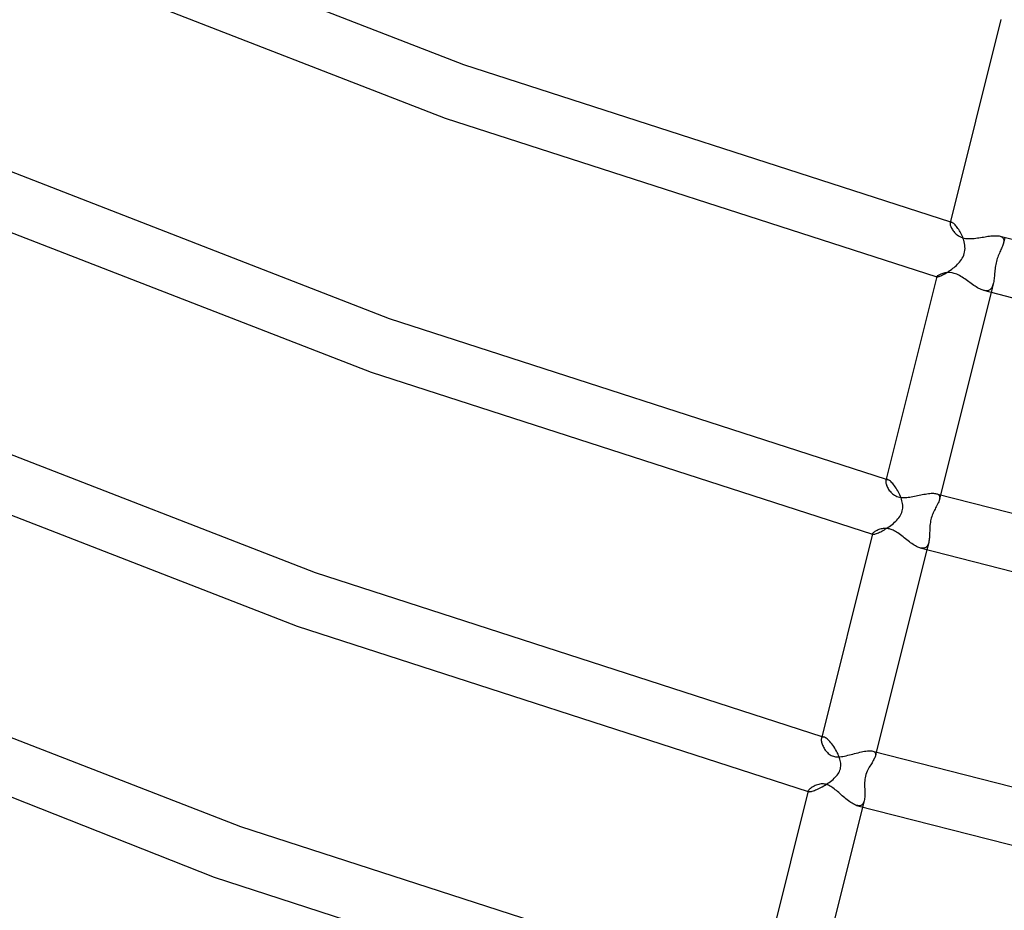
# Model space of a CAD drawing. Header units: millimetres. Extents: x -519 to 519, y -260 to 440.
# Tile 6 of 107: x -292 to -223, y -183 to -120. Entities that reach past the tile are written whole.
import ezdxf

# ---------------------------------------------------------------- set-up
doc = ezdxf.new("R2010")
doc.units = ezdxf.units.MM
doc.layers.add('HIDDEN', color=7, linetype='Continuous')
doc.layers.add('THICK', color=7, linetype='Continuous')

msp = doc.modelspace()

# ---------------------------------------------------------------- linework, layer by layer
at = {"layer": 'HIDDEN'}
for p, q in [((-226.749, -134.013), (-226.757, -134.035)), ((-226.737, -133.996), (-226.749, -134.013)), ((-226.738, -133.957), (-226.724, -133.961)), ((-226.722, -133.984), (-226.737, -133.996)), ((-226.724, -133.961), (-226.71, -133.965)), ((-226.703, -133.977), (-226.722, -133.984)), ((-226.71, -133.965), (-226.696, -133.97)), ((-226.68, -133.977), (-226.703, -133.977)), ((-226.696, -133.97), (-226.682, -133.974)), ((-226.682, -133.974), (-226.668, -133.978)), ((-226.654, -133.982), (-226.68, -133.977)), ((-226.668, -133.978), (-226.654, -133.982)), ((-226.62, -133.995), (-226.654, -133.982)), ((-226.583, -134.015), (-226.62, -133.995)), ((-226.543, -134.044), (-226.583, -134.015)), ((-226.499, -134.079), (-226.543, -134.044)), ((-226.453, -134.122), (-226.499, -134.079)), ((-226.405, -134.172), (-226.453, -134.122)), ((-226.355, -134.227), (-226.405, -134.172)), ((-226.305, -134.289), (-226.355, -134.227)), ((-226.253, -134.356), (-226.305, -134.289)), ((-226.202, -134.429), (-226.253, -134.356)), ((-226.15, -134.506), (-226.202, -134.429)), ((-226.1, -134.587), (-226.15, -134.506)), ((-226.05, -134.673), (-226.1, -134.587)), ((-226.002, -134.762), (-226.05, -134.673)), ((-225.956, -134.854), (-226.002, -134.762)), ((-225.912, -134.949), (-225.956, -134.854)), ((-225.871, -135.047), (-225.912, -134.949)), ((-225.833, -135.147), (-225.871, -135.047)), ((-225.795, -135.261), (-225.833, -135.147)), ((-225.763, -135.377), (-225.795, -135.261)), ((-225.737, -135.494), (-225.763, -135.377)), ((-225.718, -135.611), (-225.737, -135.494)), ((-225.708, -135.729), (-225.718, -135.611)), ((-223.233, -134.969), (-223.171, -134.991)), ((-223.171, -134.991), (-223.117, -135.018)), ((-223.117, -135.018), (-223.071, -135.05)), ((-223.071, -135.05), (-223.034, -135.087)), ((-223.035, -135.608), (-223.063, -135.682)), ((-223.011, -135.537), (-223.035, -135.608)), ((-223.034, -135.087), (-223.006, -135.129)), ((-222.992, -135.468), (-223.011, -135.537)), ((-223.006, -135.129), (-222.985, -135.175)), ((-222.892, -135.067), (-222.992, -135.467)), ((-222.978, -135.402), (-222.992, -135.468)), ((-222.985, -135.175), (-222.973, -135.226)), ((-222.97, -135.339), (-222.978, -135.402)), ((-222.973, -135.226), (-222.968, -135.281)), ((-222.968, -135.281), (-222.97, -135.339)), ((-225.846, -136.428), (-225.798, -136.317)), ((-225.798, -136.317), (-225.759, -136.203)), ((-225.759, -136.203), (-225.731, -136.087)), ((-225.731, -136.087), (-225.713, -135.968)), ((-225.713, -135.968), (-225.705, -135.848)), ((-225.705, -135.848), (-225.708, -135.729)), ((-223.316, -136.257), (-223.354, -136.35)), ((-223.277, -136.167), (-223.316, -136.257)), ((-223.239, -136.081), (-223.277, -136.167)), ((-223.201, -135.997), (-223.239, -136.081)), ((-223.164, -135.917), (-223.201, -135.997)), ((-223.128, -135.837), (-223.164, -135.917)), ((-223.094, -135.758), (-223.128, -135.837)), ((-223.063, -135.682), (-223.094, -135.758)), ((-226.394, -137.102), (-226.314, -137.03)), ((-226.314, -137.03), (-226.238, -136.956)), ((-226.238, -136.956), (-226.165, -136.88)), ((-226.165, -136.88), (-226.095, -136.802)), ((-226.095, -136.802), (-226.028, -136.718)), ((-226.028, -136.718), (-225.963, -136.628)), ((-225.963, -136.628), (-225.902, -136.531)), ((-225.902, -136.531), (-225.846, -136.428)), ((-223.538, -136.965), (-223.557, -137.072)), ((-223.515, -136.858), (-223.538, -136.965)), ((-223.489, -136.752), (-223.515, -136.858)), ((-223.459, -136.648), (-223.489, -136.752)), ((-223.426, -136.546), (-223.459, -136.648)), ((-223.391, -136.446), (-223.426, -136.546)), ((-223.354, -136.35), (-223.391, -136.446)), ((-227.361, -137.739), (-227.293, -137.705)), ((-227.293, -137.705), (-227.22, -137.668)), ((-227.22, -137.668), (-227.143, -137.626)), ((-227.143, -137.626), (-227.064, -137.581)), ((-227.064, -137.581), (-226.983, -137.532)), ((-226.983, -137.532), (-226.9, -137.48)), ((-226.9, -137.48), (-226.815, -137.424)), ((-226.815, -137.424), (-226.729, -137.366)), ((-226.729, -137.366), (-226.644, -137.304)), ((-226.644, -137.304), (-226.559, -137.239)), ((-226.559, -137.239), (-226.475, -137.172)), ((-226.475, -137.172), (-226.394, -137.102)), ((-223.625, -137.702), (-223.633, -137.802)), ((-223.617, -137.601), (-223.625, -137.702)), ((-223.608, -137.497), (-223.617, -137.601)), ((-223.598, -137.392), (-223.608, -137.497)), ((-223.587, -137.286), (-223.598, -137.392)), ((-223.574, -137.179), (-223.587, -137.286)), ((-223.557, -137.072), (-223.574, -137.179)), ((-227.705, -137.828), (-227.705, -137.832)), ((-227.705, -137.832), (-227.705, -137.836)), ((-227.705, -137.836), (-227.704, -137.839)), ((-227.704, -137.839), (-227.701, -137.841)), ((-227.701, -137.841), (-227.698, -137.843)), ((-227.698, -137.843), (-227.694, -137.845)), ((-227.694, -137.845), (-227.677, -137.847)), ((-227.677, -137.847), (-227.653, -137.845)), ((-227.653, -137.845), (-227.621, -137.839)), ((-227.621, -137.839), (-227.582, -137.828)), ((-227.582, -137.828), (-227.536, -137.812)), ((-227.536, -137.812), (-227.483, -137.792)), ((-227.483, -137.792), (-227.425, -137.768)), ((-227.425, -137.768), (-227.361, -137.739)), ((-223.708, -138.334), (-223.862, -138.95)), ((-223.73, -138.413), (-223.755, -138.485)), ((-223.708, -138.334), (-223.73, -138.413)), ((-223.69, -138.255), (-223.708, -138.334)), ((-223.675, -138.171), (-223.69, -138.255)), ((-223.662, -138.084), (-223.675, -138.171)), ((-223.651, -137.993), (-223.662, -138.084)), ((-223.641, -137.899), (-223.651, -137.993)), ((-223.633, -137.802), (-223.641, -137.899)), ((-224.333, -138.812), (-224.412, -138.793)), ((-224.259, -138.823), (-224.333, -138.812)), ((-224.187, -138.826), (-224.259, -138.823)), ((-224.12, -138.82), (-224.187, -138.826)), ((-224.058, -138.806), (-224.12, -138.82)), ((-224, -138.783), (-224.058, -138.806)), ((-223.947, -138.752), (-224, -138.783)), ((-223.899, -138.713), (-223.947, -138.752)), ((-223.857, -138.667), (-223.899, -138.713)), ((-223.818, -138.613), (-223.857, -138.667)), ((-223.785, -138.552), (-223.818, -138.613)), ((-223.755, -138.485), (-223.785, -138.552)), ((-231.294, -152.209), (-231.305, -152.239)), ((-231.278, -152.185), (-231.294, -152.209)), ((-231.278, -152.132), (-231.259, -152.138)), ((-231.257, -152.168), (-231.278, -152.185)), ((-231.259, -152.138), (-231.24, -152.143)), ((-231.231, -152.159), (-231.257, -152.168)), ((-231.24, -152.143), (-231.221, -152.149)), ((-231.2, -152.158), (-231.231, -152.159)), ((-231.221, -152.149), (-231.202, -152.154)), ((-231.202, -152.154), (-231.184, -152.16)), ((-231.165, -152.165), (-231.2, -152.158)), ((-231.184, -152.16), (-231.165, -152.165)), ((-231.124, -152.181), (-231.165, -152.165)), ((-231.078, -152.205), (-231.124, -152.181)), ((-231.029, -152.239), (-231.078, -152.205)), ((-230.977, -152.28), (-231.029, -152.239)), ((-230.923, -152.329), (-230.977, -152.28)), ((-230.866, -152.386), (-230.923, -152.329)), ((-230.808, -152.449), (-230.866, -152.386)), ((-230.749, -152.519), (-230.808, -152.449)), ((-230.69, -152.595), (-230.749, -152.519)), ((-230.63, -152.676), (-230.69, -152.595)), ((-230.572, -152.762), (-230.63, -152.676)), ((-230.514, -152.853), (-230.572, -152.762)), ((-230.458, -152.947), (-230.514, -152.853)), ((-230.404, -153.046), (-230.458, -152.947)), ((-230.352, -153.147), (-230.404, -153.046)), ((-230.304, -153.25), (-230.352, -153.147)), ((-230.259, -153.355), (-230.304, -153.25)), ((-230.222, -153.455), (-230.259, -153.355)), ((-230.188, -153.555), (-230.222, -153.455)), ((-230.16, -153.656), (-230.188, -153.555)), ((-230.136, -153.757), (-230.16, -153.656)), ((-227.722, -153.159), (-227.664, -153.179)), ((-227.664, -153.179), (-227.616, -153.205)), ((-227.616, -153.205), (-227.575, -153.235)), ((-227.566, -153.726), (-227.602, -153.81)), ((-227.575, -153.235), (-227.543, -153.271)), ((-227.537, -153.647), (-227.566, -153.726)), ((-227.543, -153.271), (-227.52, -153.311)), ((-227.515, -153.572), (-227.537, -153.647)), ((-227.52, -153.311), (-227.504, -153.355)), ((-227.502, -153.512), (-227.515, -153.572)), ((-227.432, -153.242), (-227.514, -153.571)), ((-227.504, -153.355), (-227.497, -153.403)), ((-227.496, -153.456), (-227.502, -153.512)), ((-227.497, -153.403), (-227.496, -153.456)), ((-230.174, -154.483), (-230.142, -154.382)), ((-230.142, -154.382), (-230.12, -154.279)), ((-230.119, -153.86), (-230.136, -153.757)), ((-230.12, -154.279), (-230.107, -154.174)), ((-230.107, -153.964), (-230.119, -153.86)), ((-230.103, -154.069), (-230.107, -153.964)), ((-230.107, -154.174), (-230.103, -154.069)), ((-227.907, -154.414), (-227.948, -154.502)), ((-227.865, -154.329), (-227.907, -154.414)), ((-227.823, -154.245), (-227.865, -154.329)), ((-227.78, -154.163), (-227.823, -154.245)), ((-227.738, -154.082), (-227.78, -154.163)), ((-227.69, -153.989), (-227.738, -154.082)), ((-227.644, -153.898), (-227.69, -153.989)), ((-227.602, -153.81), (-227.644, -153.898)), ((-230.68, -155.183), (-230.597, -155.105)), ((-230.597, -155.105), (-230.519, -155.025)), ((-230.519, -155.025), (-230.446, -154.941)), ((-230.446, -154.941), (-230.378, -154.856)), ((-230.378, -154.856), (-230.316, -154.768)), ((-230.316, -154.768), (-230.261, -154.676)), ((-230.261, -154.676), (-230.214, -154.582)), ((-230.214, -154.582), (-230.174, -154.483)), ((-228.137, -155.087), (-228.155, -155.191)), ((-228.115, -154.984), (-228.137, -155.087)), ((-228.088, -154.883), (-228.115, -154.984)), ((-228.058, -154.783), (-228.088, -154.883)), ((-228.023, -154.686), (-228.058, -154.783)), ((-227.987, -154.592), (-228.023, -154.686)), ((-227.948, -154.502), (-227.987, -154.592)), ((-231.664, -155.843), (-231.58, -155.801)), ((-231.58, -155.801), (-231.493, -155.754)), ((-231.493, -155.754), (-231.404, -155.703)), ((-231.404, -155.703), (-231.313, -155.649)), ((-231.313, -155.649), (-231.221, -155.592)), ((-231.221, -155.592), (-231.128, -155.531)), ((-231.128, -155.531), (-231.036, -155.468)), ((-231.036, -155.468), (-230.944, -155.401)), ((-230.944, -155.401), (-230.854, -155.331)), ((-230.854, -155.331), (-230.765, -155.258)), ((-230.765, -155.258), (-230.68, -155.183)), ((-228.201, -155.797), (-228.204, -155.895)), ((-228.198, -155.698), (-228.201, -155.797)), ((-228.193, -155.598), (-228.198, -155.698)), ((-228.188, -155.498), (-228.193, -155.598)), ((-228.18, -155.397), (-228.188, -155.498)), ((-228.169, -155.294), (-228.18, -155.397)), ((-228.155, -155.191), (-228.169, -155.294)), ((-232.242, -155.989), (-232.243, -155.997)), ((-232.243, -155.997), (-232.242, -156.005)), ((-232.242, -156.005), (-232.24, -156.011)), ((-232.24, -156.011), (-232.235, -156.016)), ((-232.235, -156.016), (-232.229, -156.021)), ((-232.229, -156.021), (-232.22, -156.024)), ((-232.22, -156.024), (-232.196, -156.028)), ((-232.196, -156.028), (-232.165, -156.026)), ((-232.165, -156.026), (-232.125, -156.021)), ((-232.125, -156.021), (-232.078, -156.01)), ((-232.078, -156.01), (-232.023, -155.994)), ((-232.023, -155.994), (-231.962, -155.973)), ((-231.962, -155.973), (-231.895, -155.947)), ((-231.895, -155.947), (-231.822, -155.917)), ((-231.822, -155.917), (-231.745, -155.882)), ((-231.745, -155.882), (-231.664, -155.843)), ((-228.24, -156.439), (-228.253, -156.519)), ((-228.229, -156.355), (-228.24, -156.439)), ((-228.221, -156.268), (-228.229, -156.355)), ((-228.215, -156.178), (-228.221, -156.268)), ((-228.21, -156.085), (-228.215, -156.178)), ((-228.207, -155.991), (-228.21, -156.085)), ((-228.204, -155.895), (-228.207, -155.991)), ((-228.807, -157.005), (-228.886, -156.986)), ((-228.731, -157.015), (-228.807, -157.005)), ((-228.661, -157.014), (-228.731, -157.015)), ((-228.595, -157.004), (-228.661, -157.014)), ((-228.535, -156.984), (-228.595, -157.004)), ((-228.48, -156.954), (-228.535, -156.984)), ((-228.431, -156.914), (-228.48, -156.954)), ((-228.389, -156.866), (-228.431, -156.914)), ((-228.27, -156.597), (-228.402, -157.125)), ((-228.351, -156.809), (-228.389, -156.866)), ((-228.319, -156.745), (-228.351, -156.809)), ((-228.292, -156.673), (-228.319, -156.745)), ((-228.27, -156.595), (-228.292, -156.673)), ((-228.253, -156.519), (-228.27, -156.595)), ((-235.84, -170.408), (-235.853, -170.448)), ((-235.819, -170.377), (-235.84, -170.408)), ((-235.792, -170.355), (-235.819, -170.377)), ((-235.818, -170.307), (-235.794, -170.314)), ((-235.794, -170.314), (-235.769, -170.321)), ((-235.758, -170.343), (-235.792, -170.355)), ((-235.769, -170.321), (-235.745, -170.328)), ((-235.718, -170.341), (-235.758, -170.343)), ((-235.745, -170.328), (-235.72, -170.335)), ((-235.72, -170.335), (-235.696, -170.343)), ((-235.671, -170.35), (-235.718, -170.341)), ((-235.696, -170.343), (-235.672, -170.35)), ((-235.622, -170.368), (-235.671, -170.35)), ((-235.569, -170.397), (-235.622, -170.368)), ((-235.511, -170.435), (-235.569, -170.397)), ((-235.449, -170.482), (-235.511, -170.435)), ((-235.385, -170.539), (-235.449, -170.482)), ((-235.319, -170.603), (-235.385, -170.539)), ((-235.251, -170.675), (-235.319, -170.603)), ((-235.183, -170.755), (-235.251, -170.675)), ((-235.114, -170.84), (-235.183, -170.755)), ((-235.045, -170.932), (-235.114, -170.84)), ((-234.977, -171.029), (-235.045, -170.932)), ((-234.911, -171.131), (-234.977, -171.029)), ((-234.846, -171.236), (-234.911, -171.131)), ((-234.785, -171.344), (-234.846, -171.236)), ((-234.728, -171.454), (-234.785, -171.344)), ((-234.675, -171.566), (-234.728, -171.454)), ((-234.637, -171.655), (-234.675, -171.566)), ((-234.602, -171.745), (-234.637, -171.655)), ((-234.57, -171.834), (-234.602, -171.745)), ((-232.215, -171.348), (-232.156, -171.369)), ((-232.156, -171.369), (-232.108, -171.398)), ((-232.082, -171.81), (-232.113, -171.877)), ((-232.108, -171.398), (-232.072, -171.432)), ((-232.058, -171.745), (-232.082, -171.81)), ((-232.072, -171.432), (-232.046, -171.473)), ((-232.039, -171.684), (-232.058, -171.745)), ((-232.046, -171.473), (-232.03, -171.518)), ((-231.973, -171.417), (-232.039, -171.684)), ((-232.028, -171.624), (-232.039, -171.684)), ((-232.03, -171.518), (-232.025, -171.569)), ((-232.025, -171.569), (-232.028, -171.624)), ((-234.543, -171.925), (-234.57, -171.834)), ((-234.519, -172.017), (-234.543, -171.925)), ((-234.501, -172.111), (-234.519, -172.017)), ((-234.513, -172.592), (-234.494, -172.496)), ((-234.488, -172.207), (-234.501, -172.111)), ((-234.494, -172.496), (-234.484, -172.399)), ((-234.482, -172.303), (-234.488, -172.207)), ((-234.484, -172.399), (-234.482, -172.303)), ((-232.469, -172.487), (-232.519, -172.575)), ((-232.42, -172.405), (-232.469, -172.487)), ((-232.371, -172.324), (-232.42, -172.405)), ((-232.323, -172.245), (-232.371, -172.324)), ((-232.276, -172.168), (-232.323, -172.245)), ((-232.231, -172.093), (-232.276, -172.168)), ((-232.188, -172.019), (-232.231, -172.093)), ((-232.148, -171.947), (-232.188, -172.019)), ((-232.113, -171.877), (-232.148, -171.947)), ((-234.946, -173.266), (-234.87, -173.191)), ((-234.87, -173.191), (-234.8, -173.114)), ((-234.8, -173.114), (-234.736, -173.035)), ((-234.736, -173.035), (-234.677, -172.953)), ((-234.677, -172.953), (-234.624, -172.868)), ((-234.624, -172.868), (-234.578, -172.779)), ((-234.578, -172.779), (-234.541, -172.686)), ((-234.541, -172.686), (-234.513, -172.592)), ((-232.734, -173.104), (-232.759, -173.221)), ((-232.701, -172.989), (-232.734, -173.104)), ((-232.661, -172.878), (-232.701, -172.989)), ((-232.617, -172.771), (-232.661, -172.878)), ((-232.568, -172.67), (-232.617, -172.771)), ((-232.519, -172.575), (-232.568, -172.67)), ((-235.886, -173.916), (-235.788, -173.863)), ((-235.788, -173.863), (-235.689, -173.806)), ((-235.689, -173.806), (-235.59, -173.747)), ((-235.59, -173.747), (-235.49, -173.684)), ((-235.49, -173.684), (-235.392, -173.619)), ((-235.392, -173.619), (-235.296, -173.552)), ((-235.296, -173.552), (-235.203, -173.483)), ((-235.203, -173.483), (-235.113, -173.412)), ((-235.113, -173.412), (-235.028, -173.34)), ((-235.028, -173.34), (-234.946, -173.266)), ((-232.796, -173.569), (-232.799, -173.682)), ((-232.799, -173.682), (-232.799, -173.793)), ((-232.799, -173.793), (-232.796, -173.901)), ((-232.79, -173.454), (-232.796, -173.569)), ((-232.778, -173.337), (-232.79, -173.454)), ((-232.759, -173.221), (-232.778, -173.337)), ((-236.788, -174.191), (-236.78, -174.193)), ((-236.78, -174.193), (-236.772, -174.195)), ((-236.777, -174.146), (-236.779, -174.16)), ((-236.779, -174.16), (-236.778, -174.172)), ((-236.778, -174.172), (-236.774, -174.182)), ((-236.774, -174.182), (-236.766, -174.192)), ((-236.772, -174.195), (-236.764, -174.198)), ((-236.766, -174.192), (-236.755, -174.199)), ((-236.764, -174.198), (-236.757, -174.2)), ((-236.757, -174.2), (-236.749, -174.202)), ((-236.755, -174.199), (-236.741, -174.204)), ((-236.749, -174.202), (-236.741, -174.204)), ((-236.741, -174.204), (-236.709, -174.21)), ((-236.709, -174.21), (-236.668, -174.209)), ((-236.668, -174.209), (-236.618, -174.203)), ((-236.618, -174.203), (-236.559, -174.191)), ((-236.559, -174.191), (-236.493, -174.174)), ((-236.493, -174.174), (-236.42, -174.151)), ((-236.42, -174.151), (-236.341, -174.123)), ((-236.341, -174.123), (-236.258, -174.09)), ((-236.258, -174.09), (-236.17, -174.053)), ((-236.17, -174.053), (-236.078, -174.011)), ((-236.078, -174.011), (-235.983, -173.965)), ((-235.983, -173.965), (-235.886, -173.916)), ((-232.796, -173.901), (-232.793, -174.005)), ((-232.793, -174.005), (-232.79, -174.108)), ((-232.788, -174.505), (-232.793, -174.597)), ((-232.79, -174.108), (-232.787, -174.21)), ((-232.786, -174.409), (-232.788, -174.505)), ((-232.787, -174.21), (-232.786, -174.31)), ((-232.786, -174.31), (-232.786, -174.409)), ((-233.284, -175.198), (-233.365, -175.179)), ((-233.208, -175.205), (-233.284, -175.198)), ((-233.138, -175.2), (-233.208, -175.205)), ((-233.073, -175.183), (-233.138, -175.2)), ((-233.015, -175.154), (-233.073, -175.183)), ((-232.965, -175.114), (-233.015, -175.154)), ((-232.921, -175.062), (-232.965, -175.114)), ((-232.83, -174.849), (-232.943, -175.3)), ((-232.884, -175), (-232.921, -175.062)), ((-232.854, -174.928), (-232.884, -175)), ((-232.83, -174.847), (-232.854, -174.928)), ((-232.813, -174.77), (-232.83, -174.847)), ((-232.801, -174.686), (-232.813, -174.77)), ((-232.793, -174.597), (-232.801, -174.686))]:
    msp.add_line(p, q, dxfattribs=at)
at = {"layer": 'THICK'}
for p, q in [((-290.189, -111.56), (-261.132, -122.843)), ((-291.7, -115.264), (-262.421, -126.63)), ((-223.166, -119.662), (-226.757, -134.034)), ((-261.132, -122.843), (-226.738, -133.957)), ((-262.421, -126.63), (-227.708, -137.841)), ((-296.013, -129.28), (-266.378, -140.788)), ((-297.514, -132.988), (-267.655, -144.58)), ((-226.757, -134.035), (-226.761, -134.065)), ((-226.761, -134.065), (-226.761, -134.101)), ((-226.761, -134.101), (-226.756, -134.142)), ((-226.756, -134.142), (-226.745, -134.188)), ((-226.745, -134.188), (-226.73, -134.237)), ((-226.73, -134.237), (-226.711, -134.29)), ((-226.711, -134.29), (-226.686, -134.346)), ((-226.686, -134.346), (-226.657, -134.404)), ((-226.657, -134.404), (-226.624, -134.464)), ((-226.624, -134.464), (-226.585, -134.525)), ((-226.585, -134.525), (-226.543, -134.587)), ((-226.543, -134.587), (-226.495, -134.649)), ((-226.495, -134.649), (-226.442, -134.71)), ((-226.442, -134.71), (-226.384, -134.771)), ((-226.384, -134.771), (-226.32, -134.829)), ((-226.32, -134.829), (-226.251, -134.885)), ((-226.251, -134.885), (-226.172, -134.94)), ((-226.172, -134.94), (-226.081, -134.993)), ((-223.881, -134.954), (-223.786, -134.945)), ((-223.786, -134.945), (-223.693, -134.938)), ((-223.693, -134.938), (-223.605, -134.934)), ((-223.605, -134.934), (-223.52, -134.934)), ((-223.52, -134.934), (-223.44, -134.937)), ((-223.44, -134.937), (-223.365, -134.943)), ((-223.365, -134.943), (-223.296, -134.954)), ((-226.081, -134.993), (-225.974, -135.042)), ((-225.974, -135.042), (-225.853, -135.084)), ((-225.853, -135.084), (-225.76, -135.107)), ((-225.76, -135.107), (-225.664, -135.124)), ((-225.664, -135.124), (-225.566, -135.135)), ((-225.566, -135.135), (-225.466, -135.141)), ((-225.466, -135.141), (-225.364, -135.142)), ((-225.364, -135.142), (-225.26, -135.139)), ((-225.26, -135.139), (-225.154, -135.133)), ((-225.154, -135.133), (-225.048, -135.123)), ((-225.048, -135.123), (-224.94, -135.11)), ((-224.94, -135.11), (-224.831, -135.096)), ((-224.831, -135.096), (-224.722, -135.08)), ((-224.722, -135.08), (-224.613, -135.063)), ((-224.613, -135.063), (-224.505, -135.046)), ((-224.505, -135.046), (-224.397, -135.028)), ((-224.397, -135.028), (-224.29, -135.011)), ((-224.29, -135.011), (-224.185, -134.995)), ((-224.185, -134.995), (-224.082, -134.979)), ((-224.082, -134.979), (-223.98, -134.966)), ((-223.98, -134.966), (-223.881, -134.954)), ((-223.296, -134.954), (-223.233, -134.969)), ((-223.233, -134.969), (-185.08, -144.697)), ((-227.559, -137.715), (-227.599, -137.738)), ((-227.512, -137.691), (-227.559, -137.715)), ((-227.46, -137.667), (-227.512, -137.691)), ((-227.404, -137.644), (-227.46, -137.667)), ((-227.343, -137.622), (-227.404, -137.644)), ((-227.278, -137.601), (-227.343, -137.622)), ((-227.209, -137.583), (-227.278, -137.601)), ((-227.137, -137.567), (-227.209, -137.583)), ((-227.061, -137.554), (-227.137, -137.567)), ((-226.979, -137.544), (-227.061, -137.554)), ((-226.878, -137.539), (-226.979, -137.544)), ((-226.76, -137.543), (-226.878, -137.539)), ((-226.624, -137.56), (-226.76, -137.543)), ((-226.48, -137.594), (-226.624, -137.56)), ((-226.386, -137.625), (-226.48, -137.594)), ((-226.291, -137.662), (-226.386, -137.625)), ((-226.196, -137.705), (-226.291, -137.662)), ((-226.1, -137.754), (-226.196, -137.705)), ((-227.705, -137.828), (-231.304, -152.238)), ((-227.698, -137.815), (-227.705, -137.828)), ((-227.683, -137.799), (-227.698, -137.815)), ((-227.662, -137.78), (-227.683, -137.799)), ((-227.634, -137.76), (-227.662, -137.78)), ((-227.599, -137.738), (-227.634, -137.76)), ((-226.005, -137.808), (-226.1, -137.754)), ((-225.91, -137.866), (-226.005, -137.808)), ((-225.816, -137.927), (-225.91, -137.866)), ((-225.722, -137.99), (-225.816, -137.927)), ((-225.629, -138.055), (-225.722, -137.99)), ((-225.537, -138.121), (-225.629, -138.055)), ((-225.445, -138.187), (-225.537, -138.121)), ((-225.354, -138.253), (-225.445, -138.187)), ((-225.263, -138.318), (-225.354, -138.253)), ((-225.173, -138.381), (-225.263, -138.318)), ((-225.084, -138.442), (-225.173, -138.381)), ((-223.862, -138.95), (-227.432, -153.242)), ((-224.995, -138.501), (-225.084, -138.442)), ((-224.907, -138.556), (-224.995, -138.501)), ((-224.821, -138.608), (-224.907, -138.556)), ((-224.735, -138.655), (-224.821, -138.608)), ((-224.652, -138.698), (-224.735, -138.655)), ((-224.57, -138.736), (-224.652, -138.698)), ((-224.49, -138.767), (-224.57, -138.736)), ((-224.412, -138.793), (-224.49, -138.767)), ((-224.411, -138.793), (-186.029, -148.584)), ((-266.378, -140.788), (-231.278, -152.132)), ((-267.655, -144.58), (-232.248, -156.016)), ((-301.84, -146.999), (-271.627, -158.733)), ((-303.331, -150.711), (-272.892, -162.529)), ((-231.31, -152.275), (-231.311, -152.317)), ((-231.311, -152.317), (-231.307, -152.364)), ((-231.305, -152.239), (-231.31, -152.275)), ((-231.307, -152.364), (-231.297, -152.416)), ((-231.297, -152.416), (-231.283, -152.472)), ((-231.283, -152.472), (-231.264, -152.531)), ((-231.264, -152.531), (-231.241, -152.593)), ((-231.241, -152.593), (-231.212, -152.657)), ((-231.212, -152.657), (-231.179, -152.723)), ((-231.179, -152.723), (-231.142, -152.79)), ((-231.142, -152.79), (-231.1, -152.857)), ((-231.1, -152.857), (-231.053, -152.924)), ((-231.053, -152.924), (-231.002, -152.99)), ((-231.002, -152.99), (-230.947, -153.053)), ((-230.947, -153.053), (-230.887, -153.114)), ((-230.887, -153.114), (-230.823, -153.172)), ((-230.823, -153.172), (-230.754, -153.225)), ((-230.754, -153.225), (-230.68, -153.274)), ((-230.68, -153.274), (-230.6, -153.318)), ((-230.6, -153.318), (-230.515, -153.355)), ((-230.515, -153.355), (-230.425, -153.385)), ((-230.425, -153.385), (-230.331, -153.408)), ((-230.331, -153.408), (-230.234, -153.423)), ((-230.234, -153.423), (-230.135, -153.432)), ((-230.135, -153.432), (-230.034, -153.435)), ((-230.034, -153.435), (-229.931, -153.432)), ((-229.931, -153.432), (-229.826, -153.424)), ((-229.826, -153.424), (-229.719, -153.413)), ((-229.719, -153.413), (-229.61, -153.398)), ((-229.61, -153.398), (-229.501, -153.38)), ((-229.501, -153.38), (-229.391, -153.36)), ((-229.391, -153.36), (-229.28, -153.338)), ((-229.28, -153.338), (-229.168, -153.315)), ((-229.168, -153.315), (-229.056, -153.292)), ((-229.056, -153.292), (-228.944, -153.269)), ((-228.944, -153.269), (-228.833, -153.246)), ((-228.833, -153.246), (-228.722, -153.223)), ((-228.722, -153.223), (-228.612, -153.202)), ((-228.612, -153.202), (-228.504, -153.183)), ((-228.504, -153.183), (-228.399, -153.166)), ((-228.399, -153.166), (-228.297, -153.152)), ((-228.297, -153.152), (-228.199, -153.141)), ((-228.199, -153.141), (-228.105, -153.133)), ((-228.105, -153.133), (-228.016, -153.129)), ((-228.016, -153.129), (-227.933, -153.13)), ((-227.933, -153.13), (-227.856, -153.135)), ((-227.856, -153.135), (-227.785, -153.144)), ((-227.785, -153.144), (-227.722, -153.159)), ((-227.722, -153.159), (-188.801, -163.084)), ((-232.03, -155.81), (-232.08, -155.839)), ((-231.976, -155.78), (-232.03, -155.81)), ((-231.916, -155.751), (-231.976, -155.78)), ((-231.852, -155.723), (-231.916, -155.751)), ((-231.784, -155.697), (-231.852, -155.723)), ((-231.713, -155.673), (-231.784, -155.697)), ((-231.637, -155.652), (-231.713, -155.673)), ((-231.559, -155.635), (-231.637, -155.652)), ((-231.478, -155.622), (-231.559, -155.635)), ((-231.396, -155.614), (-231.478, -155.622)), ((-231.316, -155.611), (-231.396, -155.614)), ((-231.242, -155.614), (-231.316, -155.611)), ((-231.172, -155.621), (-231.242, -155.614)), ((-231.108, -155.631), (-231.172, -155.621)), ((-231.049, -155.643), (-231.108, -155.631)), ((-230.992, -155.658), (-231.049, -155.643)), ((-230.93, -155.678), (-230.992, -155.658)), ((-230.862, -155.703), (-230.93, -155.678)), ((-230.789, -155.735), (-230.862, -155.703)), ((-230.71, -155.774), (-230.789, -155.735)), ((-230.625, -155.821), (-230.71, -155.774)), ((-232.242, -155.99), (-235.853, -170.447)), ((-232.233, -155.97), (-232.242, -155.989)), ((-232.216, -155.948), (-232.233, -155.97)), ((-232.192, -155.923), (-232.216, -155.948)), ((-232.161, -155.897), (-232.192, -155.923)), ((-232.124, -155.868), (-232.161, -155.897)), ((-232.08, -155.839), (-232.124, -155.868)), ((-230.535, -155.876), (-230.625, -155.821)), ((-230.446, -155.935), (-230.535, -155.876)), ((-230.356, -155.998), (-230.446, -155.935)), ((-230.266, -156.065), (-230.356, -155.998)), ((-230.176, -156.133), (-230.266, -156.065)), ((-230.086, -156.204), (-230.176, -156.133)), ((-229.996, -156.275), (-230.086, -156.204)), ((-229.906, -156.347), (-229.996, -156.275)), ((-229.816, -156.418), (-229.906, -156.347)), ((-229.726, -156.488), (-229.816, -156.418)), ((-229.637, -156.556), (-229.726, -156.488)), ((-228.402, -157.125), (-231.973, -171.417)), ((-229.549, -156.621), (-229.637, -156.556)), ((-229.461, -156.683), (-229.549, -156.621)), ((-229.374, -156.742), (-229.461, -156.683)), ((-229.289, -156.797), (-229.374, -156.742)), ((-229.204, -156.846), (-229.289, -156.797)), ((-229.122, -156.891), (-229.204, -156.846)), ((-229.041, -156.929), (-229.122, -156.891)), ((-228.962, -156.961), (-229.041, -156.929)), ((-228.886, -156.986), (-228.962, -156.961)), ((-228.885, -156.987), (-189.739, -166.973)), ((-271.627, -158.733), (-235.818, -170.307)), ((-272.892, -162.529), (-236.788, -174.191)), ((-307.67, -164.717), (-276.879, -176.677)), ((-314.832, -165.982), (-278.74, -180.259)), ((-235.861, -170.491), (-235.862, -170.541)), ((-235.862, -170.541), (-235.859, -170.596)), ((-235.853, -170.448), (-235.861, -170.491)), ((-235.859, -170.596), (-235.85, -170.655)), ((-235.85, -170.655), (-235.837, -170.718)), ((-235.837, -170.718), (-235.818, -170.784)), ((-235.818, -170.784), (-235.796, -170.852)), ((-235.796, -170.852), (-235.769, -170.921)), ((-235.769, -170.921), (-235.738, -170.992)), ((-235.738, -170.992), (-235.703, -171.062)), ((-235.703, -171.062), (-235.665, -171.132)), ((-235.665, -171.132), (-235.623, -171.201)), ((-235.623, -171.201), (-235.578, -171.268)), ((-235.578, -171.268), (-235.53, -171.333)), ((-235.53, -171.333), (-235.478, -171.395)), ((-235.478, -171.395), (-235.422, -171.454)), ((-235.422, -171.454), (-235.364, -171.509)), ((-235.364, -171.509), (-235.301, -171.56)), ((-235.301, -171.56), (-235.233, -171.606)), ((-235.233, -171.606), (-235.161, -171.647)), ((-235.161, -171.647), (-235.084, -171.682)), ((-235.084, -171.682), (-235.002, -171.709)), ((-235.002, -171.709), (-234.928, -171.728)), ((-234.928, -171.728), (-234.847, -171.741)), ((-234.847, -171.741), (-234.756, -171.748)), ((-234.756, -171.748), (-234.657, -171.75)), ((-234.657, -171.75), (-234.549, -171.744)), ((-234.549, -171.744), (-234.439, -171.732)), ((-234.439, -171.732), (-234.326, -171.715)), ((-234.326, -171.715), (-234.212, -171.693)), ((-234.212, -171.693), (-234.097, -171.669)), ((-234.097, -171.669), (-233.982, -171.642)), ((-233.982, -171.642), (-233.864, -171.613)), ((-233.864, -171.613), (-233.745, -171.582)), ((-233.745, -171.582), (-233.625, -171.551)), ((-233.625, -171.551), (-233.505, -171.519)), ((-233.505, -171.519), (-233.385, -171.488)), ((-233.385, -171.488), (-233.265, -171.458)), ((-233.265, -171.458), (-233.146, -171.429)), ((-233.146, -171.429), (-233.03, -171.403)), ((-233.03, -171.403), (-232.918, -171.38)), ((-232.918, -171.38), (-232.809, -171.36)), ((-232.809, -171.36), (-232.705, -171.344)), ((-232.705, -171.344), (-232.606, -171.332)), ((-232.606, -171.332), (-232.513, -171.325)), ((-232.513, -171.325), (-232.426, -171.323)), ((-232.426, -171.323), (-232.348, -171.325)), ((-232.348, -171.325), (-232.277, -171.334)), ((-232.277, -171.334), (-232.215, -171.348)), ((-232.215, -171.348), (-192.526, -181.47)), ((-236.513, -173.896), (-236.573, -173.936)), ((-236.446, -173.857), (-236.513, -173.896)), ((-236.374, -173.819), (-236.446, -173.857)), ((-236.298, -173.783), (-236.374, -173.819)), ((-236.217, -173.749), (-236.298, -173.783)), ((-236.132, -173.72), (-236.217, -173.749)), ((-236.044, -173.695), (-236.132, -173.72)), ((-235.953, -173.676), (-236.044, -173.695)), ((-235.862, -173.664), (-235.953, -173.676)), ((-235.777, -173.661), (-235.862, -173.664)), ((-235.698, -173.663), (-235.777, -173.661)), ((-235.627, -173.671), (-235.698, -173.663)), ((-235.562, -173.683), (-235.627, -173.671)), ((-235.499, -173.699), (-235.562, -173.683)), ((-235.428, -173.723), (-235.499, -173.699)), ((-235.354, -173.753), (-235.428, -173.723)), ((-235.277, -173.79), (-235.354, -173.753)), ((-235.196, -173.835), (-235.277, -173.79)), ((-235.115, -173.886), (-235.196, -173.835)), ((-235.033, -173.943), (-235.115, -173.886)), ((-236.777, -174.147), (-240.403, -188.661)), ((-236.766, -174.118), (-236.777, -174.146)), ((-236.744, -174.087), (-236.766, -174.118)), ((-236.714, -174.052), (-236.744, -174.087)), ((-236.675, -174.015), (-236.714, -174.052)), ((-236.628, -173.976), (-236.675, -174.015)), ((-236.573, -173.936), (-236.628, -173.976)), ((-234.951, -174.004), (-235.033, -173.943)), ((-234.87, -174.069), (-234.951, -174.004)), ((-234.788, -174.137), (-234.87, -174.069)), ((-234.707, -174.206), (-234.788, -174.137)), ((-234.625, -174.277), (-234.707, -174.206)), ((-234.543, -174.35), (-234.625, -174.277)), ((-234.459, -174.424), (-234.543, -174.35)), ((-234.374, -174.498), (-234.459, -174.424)), ((-234.289, -174.573), (-234.374, -174.498)), ((-234.202, -174.647), (-234.289, -174.573)), ((-234.115, -174.719), (-234.202, -174.647)), ((-234.028, -174.789), (-234.115, -174.719)), ((-233.941, -174.856), (-234.028, -174.789)), ((-233.854, -174.919), (-233.941, -174.856)), ((-233.769, -174.978), (-233.854, -174.919)), ((-233.684, -175.031), (-233.769, -174.978)), ((-233.601, -175.079), (-233.684, -175.031)), ((-233.52, -175.12), (-233.601, -175.079)), ((-233.441, -175.153), (-233.52, -175.12)), ((-233.365, -175.179), (-233.441, -175.153)), ((-233.363, -175.18), (-193.449, -185.362)), ((-232.943, -175.3), (-236.513, -189.592)), ((-276.879, -176.677), (-240.359, -188.482)), ((-278.74, -180.259), (-241.329, -192.365))]:
    msp.add_line(p, q, dxfattribs=at)

doc.saveas('drawing.dxf')
